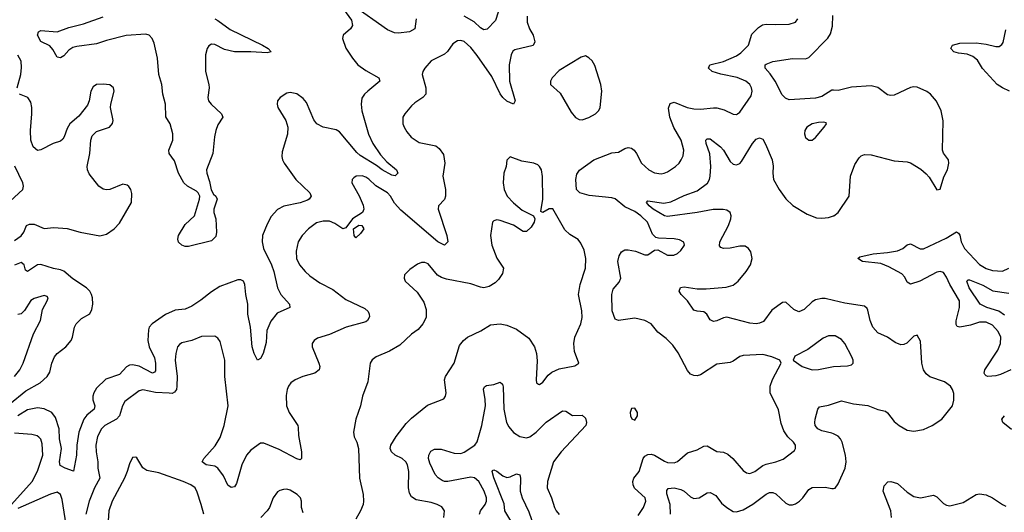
# Model space of a CAD drawing. Header units: inches. Extents: x 2143765 to 2212928, y 878963 to 1017374.
# Tile 136 of 256: x 2155042 to 2161042, y 956781 to 959785. Entities that reach past the tile are written whole.
import ezdxf

# ---------------------------------------------------------------- set-up
doc = ezdxf.new("R2010")
doc.units = ezdxf.units.IN
doc.header["$MEASUREMENT"] = 0
doc.layers.add('C1955', color=7, linetype='Continuous')
doc.layers.add('C1965', color=7, linetype='Continuous')

msp = doc.modelspace()

# ---------------------------------------------------------------- linework, layer by layer
at = {"layer": 'C1955', "color": 5}
for points, elevation in [([(2157458, 959790), (2157450.1, 959729.9), (2157416.3, 959710), (2157350, 959702.5), (2157324.9, 959704.9), (2157282.3, 959722.3), (2157070, 959872.7)], 420), ([(2157014.8, 959850), (2157062.8, 959782.7), (2157070.3, 959750.3), (2157057.1, 959730), (2157012.7, 959690), (2157008.5, 959670), (2157030, 959610.7), (2157068.9, 959550), (2157102.8, 959510), (2157150, 959474.2), (2157230.3, 959430), (2157235.3, 959410), (2157162.6, 959350), (2157142, 959330), (2157127.1, 959307.1), (2157122.3, 959270), (2157125.8, 959230), (2157167.7, 959087.7), (2157193.7, 959030), (2157240.6, 958960.6), (2157278.5, 958918.5), (2157338.7, 958870), (2157345.3, 958850), (2157330, 958833.3), (2157310, 958836.1), (2157251.1, 958870), (2157216.7, 958896.7), (2157116.8, 958956.8), (2157095.1, 958975.1), (2156990, 959102.2), (2156970, 959113.1), (2156890, 959129.9), (2156852.9, 959150), (2156833.9, 959173.9), (2156790, 959279.2), (2156770, 959303.5), (2156730, 959332.1), (2156690, 959342), (2156670, 959338), (2156628.4, 959310), (2156612.4, 959290), (2156610.3, 959270), (2156614.6, 959250), (2156663.9, 959170), (2156676.2, 959130), (2156673, 959087), (2156641.6, 958978.4), (2156639.6, 958950), (2156643.6, 958930), (2156652.9, 958910), (2156725.3, 958810), (2156810.3, 958730), (2156818.7, 958710), (2156806.4, 958690), (2156795.4, 958684.6), (2156751.1, 958668.9), (2156651.3, 958648.7), (2156612.9, 958627.1), (2156574.7, 958585.3), (2156550, 958538.7), (2156522, 958470), (2156518.7, 958430), (2156526.6, 958390), (2156577, 958290), (2156590.7, 958250), (2156611.9, 958150), (2156632.4, 958110), (2156686.7, 958050), (2156688, 958030), (2156610, 957995.1), (2156572.4, 957947.6), (2156547.2, 957890), (2156542.8, 957817.2), (2156526, 957750), (2156510, 957719), (2156490, 957709), (2156470, 957749.2), (2156458, 957790), (2156447.3, 957910), (2156432.6, 957990), (2156432, 958050), (2156419.3, 958110), (2156414.1, 958170), (2156405.1, 958190), (2156390, 958199.8), (2156370, 958199.8), (2156261.7, 958158.3), (2156210, 958126.3), (2156145.9, 958074.1), (2156090, 958038.1), (2156050, 958019.8), (2155990, 958014), (2155930, 957988), (2155848.5, 957931.5), (2155830.3, 957910), (2155825.6, 957894.4), (2155822.5, 957830), (2155830.9, 957790), (2155862.7, 957722.7), (2155869.5, 957690), (2155870, 957645.1), (2155863.5, 957636.5), (2155850, 957630.8), (2155770, 957672.3), (2155730, 957681.1), (2155710, 957678), (2155692.4, 957667.6), (2155650, 957622.5), (2155565.8, 957594.2), (2155510, 957537.8), (2155492.6, 957510), (2155487.5, 957490), (2155488.3, 957468.3), (2155499.4, 957430), (2155495.6, 957410), (2155450, 957373.2), (2155433.2, 957350), (2155401.1, 957270), (2155389.1, 957190.9), (2155388.2, 957130), (2155370, 957032.7), (2155319.7, 957050), (2155287.3, 957067.3), (2155284.7, 957090), (2155295.8, 957170), (2155284.8, 957230), (2155281.5, 957290), (2155259.9, 957359.9), (2155236.8, 957390), (2155190, 957411.8), (2155150, 957419.2), (2155090, 957406), (2155030, 957368.9)], 420), ([(2156230, 959789.5), (2156250, 959780.9), (2156324.9, 959724.9), (2156520.4, 959630), (2156556.3, 959610), (2156573.4, 959590), (2156550, 959583.9), (2156450, 959589.9), (2156350, 959589), (2156290, 959604), (2156230, 959633.8), (2156210, 959635.7), (2156193.6, 959626.4), (2156183.2, 959610), (2156174, 959570), (2156174.5, 959470), (2156195.2, 959390), (2156196.5, 959370), (2156188.5, 959310), (2156192, 959290), (2156207.5, 959270), (2156271.3, 959210), (2156279.6, 959190), (2156250, 959143.5), (2156236.8, 959110), (2156227.9, 959070), (2156218.5, 958970), (2156180.5, 958870), (2156181.5, 958850), (2156198.6, 958798.6), (2156207.8, 958747.8), (2156222.1, 958722.1), (2156236, 958710), (2156244.9, 958690), (2156224.9, 958630), (2156224.9, 958610), (2156236.8, 958570), (2156241.2, 958490), (2156236.6, 958463.4), (2156210, 958436.5), (2156070, 958402), (2156050, 958402), (2156029.7, 958409.7), (2156010, 958429.2), (2156006.2, 958446.2), (2156008.8, 958468.8), (2156050, 958535.9), (2156107.7, 958590), (2156137.5, 958690), (2156138.7, 958710), (2156128.3, 958730), (2156118.5, 958738.5), (2156064.5, 958770), (2156041.7, 958790), (2156010, 958849.8), (2155984.6, 958924.6), (2155952.1, 958970), (2155949.7, 958990), (2155975.7, 959050), (2155975, 959090), (2155958.7, 959150), (2155931.7, 959191.7), (2155930.7, 959270), (2155914, 959330), (2155906.9, 959390), (2155888.8, 959450), (2155880.6, 959550), (2155861.1, 959641.1), (2155849.9, 959669.9), (2155830, 959689.9), (2155810, 959696.1), (2155690, 959688.7), (2155570, 959657.9), (2155510, 959636.8), (2155390, 959622.5), (2155365, 959615), (2155340.4, 959599.6), (2155310, 959564.5), (2155290, 959551.7), (2155270, 959555.8), (2155243.5, 959603.5), (2155224.9, 959624.9), (2155170, 959652), (2155150.8, 959690), (2155156.4, 959710), (2155170, 959718.2), (2155270, 959711.4), (2155342.1, 959737.9), (2155430, 959759.2), (2155550, 959802.9)], 380), ([(2158133.4, 959806.6), (2158134, 959770), (2158147.5, 959730), (2158170.2, 959690), (2158181.3, 959650), (2158170, 959627.4), (2158059, 959601), (2158047.2, 959592.8), (2158036.5, 959570), (2158025.1, 959510), (2158026.8, 959410), (2158060.3, 959290), (2158050.8, 959270), (2158010, 959289.1), (2157986.1, 959310), (2157970, 959332.4), (2157919.4, 959439.4), (2157830, 959566.6), (2157790, 959615.3), (2157750, 959651), (2157730, 959657.4), (2157710, 959656.3), (2157681.3, 959638.7), (2157648.4, 959591.6), (2157630, 959574.3), (2157550, 959534.5), (2157510.7, 959490), (2157497.3, 959470), (2157494, 959450), (2157517, 959370), (2157516.4, 959330), (2157499.1, 959310), (2157450, 959278.7), (2157430, 959260.7), (2157388.2, 959210), (2157377.1, 959190), (2157375.8, 959150), (2157383.7, 959130), (2157400.5, 959100.5), (2157428.1, 959068.1), (2157476.3, 959036.3), (2157576.5, 959016.5), (2157598.7, 958998.7), (2157624, 958964), (2157631.7, 958910), (2157620.3, 958830), (2157637, 958750), (2157636.5, 958710), (2157630, 958689.6), (2157592.7, 958650), (2157592.2, 958630), (2157643.7, 958470), (2157650.3, 958429.7), (2157630, 958409.8), (2157590, 958431.1), (2157363.8, 958623.8), (2157326.3, 958666.3), (2157301.7, 958710), (2157282.9, 958730), (2157212.7, 958772.7), (2157170, 958811.9), (2157150, 958825.4), (2157127.8, 958832.3), (2157091.3, 958830), (2157078.7, 958821.3), (2157066.8, 958810), (2157065.5, 958790), (2157111.1, 958711.1), (2157133.9, 958653.9), (2157138.8, 958630), (2157130.2, 958610), (2157070.2, 958570), (2157030, 958515.8), (2157010.2, 958509.8), (2156962.5, 958542.5), (2156930, 958556.8), (2156890, 958557.6), (2156850, 958545.7), (2156801.3, 958510), (2156763.1, 958470), (2156739.5, 958430), (2156725.7, 958374.3), (2156728.9, 958330), (2156747.4, 958290), (2156780.3, 958250), (2156810, 958222.6), (2156870, 958180.9), (2156950, 958139.6), (2157030, 958078.3), (2157144.4, 958024.4), (2157165.1, 958005.1), (2157172, 957990), (2157173, 957973), (2157161.3, 957950), (2157150, 957943.1), (2157030.1, 957909.9), (2156930, 957866.2), (2156857.2, 957842.8), (2156836.3, 957830), (2156823.8, 957810), (2156823.7, 957790), (2156864.6, 957690), (2156870.3, 957670), (2156866.4, 957650), (2156840.7, 957630), (2156766.8, 957610), (2156720.5, 957590), (2156694, 957570), (2156680.3, 957550), (2156671.6, 957530), (2156666.1, 957493.9), (2156667.1, 957430), (2156682.8, 957390), (2156735.8, 957310), (2156739, 957299), (2156741.5, 957250), (2156758.7, 957150), (2156758.8, 957110), (2156755.2, 957104.8), (2156750, 957101.2), (2156730, 957107.6), (2156623.5, 957163.5), (2156530, 957203.9), (2156510, 957202.7), (2156450, 957160.4), (2156423.8, 957130), (2156395, 957070), (2156363.5, 956956.5), (2156350, 956937.6), (2156330, 956933.6), (2156310, 956947), (2156283.6, 957003.6), (2156250, 957051.1), (2156230, 957062.7), (2156177.2, 957070), (2156153.6, 957090), (2156163.5, 957110), (2156232.6, 957187.4), (2156262.7, 957237.3), (2156287.3, 957310), (2156312.3, 957430), (2156291.6, 957610), (2156291.9, 957710), (2156263, 957823), (2156250, 957842.7), (2156230, 957855.1), (2156150, 957852.8), (2156090.2, 957829.8), (2156030, 957814), (2156014.8, 957805.2), (2156003.6, 957790), (2155992.3, 957750), (2155988.4, 957710), (2156001.3, 957610), (2156000.2, 957550), (2155996.2, 957530), (2155985.5, 957514.5), (2155970, 957506.8), (2155953, 957507), (2155870, 957511.5), (2155791.5, 957528.5), (2155770, 957521.7), (2155682.6, 957457.4), (2155668.6, 957431.4), (2155650.2, 957370), (2155632.2, 957350), (2155560.9, 957310), (2155540.7, 957290), (2155516.2, 957243.8), (2155505.7, 957190), (2155506.9, 957150), (2155518, 957090), (2155518.3, 957050), (2155530.7, 956990), (2155496.8, 956930), (2155464.7, 956850), (2155443.9, 956770)], 440), ([(2157957.8, 959830), (2157940.5, 959779.5), (2157890, 959726.2), (2157870, 959723.5), (2157850, 959734.6), (2157811.7, 959771.7), (2157750, 959806.5)], 420), ([(2160000, 959354.8), (2159990, 959355), (2159930, 959317.6), (2159890, 959306.4), (2159730, 959296.2), (2159707.2, 959307.2), (2159687.7, 959327.7), (2159645, 959410), (2159615, 959455), (2159584.7, 959490), (2159584.4, 959495.6), (2159585.1, 959510), (2159590, 959514.4), (2159630.8, 959529.2), (2159750, 959548.2), (2159830, 959546.9), (2159850, 959554), (2159967.1, 959672.9), (2159981.6, 959698.4), (2159994.1, 959745.9), (2159996.9, 959810)], 420), ([(2158810, 956762), (2158842.4, 956810), (2158858, 956850), (2158853, 956870), (2158788.6, 956928.6), (2158779.8, 956950), (2158777.8, 956970), (2158783.9, 956990), (2158816.2, 957030), (2158840.6, 957110), (2158850, 957123.6), (2158870, 957135), (2158890, 957136.2), (2158910, 957130.2), (2158970, 957092.4), (2158990, 957084.7), (2159030, 957083.1), (2159050, 957090.4), (2159110, 957143.8), (2159170, 957163.1), (2159210, 957184.6), (2159230, 957186.3), (2159290, 957151.5), (2159330, 957147.9), (2159356.3, 957136.3), (2159387.2, 957110), (2159450, 957035.8), (2159470, 957022), (2159490, 957018), (2159522, 957030), (2159570, 957066.7), (2159590, 957075.8), (2159650, 957088.8), (2159694.6, 957105.4), (2159762.5, 957157.5), (2159769.3, 957170), (2159769.3, 957190), (2159757, 957210), (2159721.7, 957241.7), (2159698.8, 957278.8), (2159682.1, 957322.1), (2159665.4, 957405.4), (2159614.2, 957510), (2159615.4, 957550), (2159628.6, 957591.4), (2159680.9, 957690), (2159674, 957710), (2159624, 957730), (2159570, 957743.5), (2159450, 957738), (2159430, 957731.5), (2159390, 957702.9), (2159370, 957695.1), (2159290, 957684.5), (2159190, 957619.7), (2159170, 957613), (2159150, 957614.7), (2159130, 957624.7), (2159110, 957645.6), (2159053.9, 957753.9), (2159021, 957801), (2158981.8, 957841.8), (2158930, 957880.7), (2158889.4, 957930), (2158850.9, 957950.9), (2158790, 957965.7), (2158691.3, 957951.3), (2158670, 957959.5), (2158652.4, 958010), (2158649.8, 958110.2), (2158658.2, 958141.8), (2158695.2, 958184.8), (2158705.1, 958210), (2158686.2, 958310), (2158693.9, 958346.1), (2158709.8, 958370.2), (2158730, 958381.7), (2158750, 958382.7), (2158793.2, 958373.2), (2158850, 958351.8), (2158870, 958350.4), (2158910, 958379.1), (2158930, 958382.4), (2158990, 958348.9), (2159028.7, 958348.7), (2159050, 958359.3), (2159070, 958377.3), (2159092.7, 958410), (2159089.3, 958429.3), (2159062, 958442), (2159029.7, 958449.7), (2158933.4, 958453.4), (2158917.7, 958457.7), (2158897.4, 958477.4), (2158867.7, 958550), (2158827.6, 958590), (2158790, 958615.2), (2158730, 958644.8), (2158670, 958692.6), (2158650, 958699.6), (2158512.5, 958712.5), (2158455.1, 958730), (2158434.7, 958750), (2158430.9, 958810), (2158437, 958843), (2158452.4, 958867.6), (2158540.5, 958930), (2158650, 958972.4), (2158690, 958977.3), (2158730, 958999.7), (2158750, 959005.2), (2158770, 959002.4), (2158786, 958990), (2158800.8, 958970), (2158830.4, 958910), (2158874.9, 958870), (2158910, 958850.3), (2158950, 958845.7), (2158968.7, 958850), (2158990, 958858.4), (2159038.4, 958890), (2159060.5, 958910), (2159073, 958930), (2159084.6, 958955.4), (2159088.5, 958990), (2159072.5, 959050), (2159027.2, 959127.2), (2159002.7, 959190), (2158995.2, 959244.8), (2159005.6, 959274.4), (2159030, 959282.7), (2159108.2, 959250), (2159150, 959241.3), (2159190, 959238.5), (2159270, 959248.6), (2159290, 959246.8), (2159335.4, 959235.4), (2159390, 959208.7), (2159410, 959206.4), (2159416, 959210), (2159430, 959220.5), (2159498.4, 959321.6), (2159504.5, 959350), (2159501.2, 959370), (2159490.8, 959390), (2159466, 959410), (2159412.9, 959432.9), (2159313.5, 959453.5), (2159260.9, 959470), (2159238, 959490), (2159246.6, 959510), (2159330, 959529.1), (2159410, 959565.5), (2159437, 959583), (2159483.5, 959630), (2159503.8, 959696.2), (2159543.3, 959736.7), (2159567.1, 959752.9), (2159590, 959758.7), (2159650, 959754.9), (2159730, 959758), (2159769.3, 959770), (2159783.6, 959790)], 440), ([(2155027.2, 959370), (2155047.7, 959450), (2155053.3, 959493.3), (2155050, 959531.8), (2155030, 959568.4)], 420), ([(2155010, 958438.2), (2155050, 958466.2), (2155067, 958490), (2155082.6, 958530), (2155100.7, 958539.3), (2155130, 958538.3), (2155190, 958512.7), (2155250, 958518.2), (2155330, 958511.7), (2155411, 958490), (2155530, 958467.1), (2155570, 958477.3), (2155616.9, 958510), (2155650, 958543.7), (2155722.4, 958670), (2155725.4, 958725.4), (2155718, 958750), (2155707.6, 958767.6), (2155696.3, 958776.3), (2155670, 958782.9), (2155590.2, 958749.8), (2155570, 958746.8), (2155550, 958750.8), (2155524.2, 958770), (2155465.1, 958845.1), (2155454.5, 958870), (2155453.3, 958890), (2155469.9, 958970), (2155474.4, 959050), (2155483.3, 959076.7), (2155510, 959102.8), (2155589.7, 959130.3), (2155608.2, 959151.8), (2155610.9, 959170), (2155596, 959250), (2155596.2, 959270), (2155616.4, 959350), (2155613.7, 959370), (2155590, 959387.3), (2155550, 959392.7), (2155510, 959389.8), (2155490, 959376.4), (2155475.6, 959350), (2155465, 959290), (2155455.8, 959264.2), (2155402.7, 959197.3), (2155347.8, 959150), (2155330, 959122), (2155313, 959070), (2155304.2, 959055.8), (2155290, 959044.5), (2155246, 959030), (2155170, 958991.8), (2155150, 958988), (2155123.5, 959010), (2155109.1, 959050), (2155107, 959110), (2155116.3, 959210), (2155115.9, 959250), (2155110, 959282), (2155090.8, 959310), (2155039.5, 959330)], 420), ([(2160000, 958072.6), (2159950, 958084.5), (2159930, 958085.1), (2159890, 958076), (2159870, 958064.8), (2159821.2, 958018.8), (2159790, 958004.2), (2159758.5, 958018.5), (2159710, 958062.4), (2159690, 958061.3), (2159625.8, 958014.2), (2159574.3, 957945.7), (2159550, 957934.4), (2159530, 957931.5), (2159490, 957934.6), (2159350, 957972.3), (2159330, 957967.7), (2159290, 957948.6), (2159270, 957945.7), (2159250, 957955.6), (2159229.6, 957990), (2159210, 958004), (2159170, 958007.1), (2159150, 958014.7), (2159111.9, 958070), (2159072, 958110), (2159060.9, 958130), (2159067.7, 958152.3), (2159090, 958156.9), (2159170, 958144.3), (2159224.9, 958144.9), (2159346.2, 958153.8), (2159390, 958166.5), (2159419.7, 958190), (2159468.4, 958250), (2159494.5, 958290), (2159504.4, 958330), (2159496.9, 958370), (2159483.6, 958390), (2159463.3, 958403.3), (2159430, 958404.5), (2159370, 958391.3), (2159330, 958389), (2159315.1, 958395.1), (2159306.6, 958406.6), (2159309, 958430), (2159360.2, 958530), (2159375.2, 958570), (2159377.7, 958590), (2159370.9, 958610), (2159350, 958623.1), (2159328.5, 958628.5), (2159267.7, 958627.7), (2159170, 958608.6), (2158990, 958585.8), (2158970, 958589.9), (2158902.3, 958630), (2158877.4, 958650), (2158861.5, 958670), (2158870, 958679.6), (2158966.9, 958666.9), (2159010, 958674.3), (2159090, 958713.4), (2159170, 958740.6), (2159231.9, 958788.1), (2159245.2, 958810), (2159249.9, 958830), (2159252.7, 958890), (2159246.9, 958966.9), (2159224.6, 959030), (2159223.5, 959050), (2159230, 959059.5), (2159250, 959058.3), (2159311.7, 959010), (2159330.2, 958990), (2159370, 958920.3), (2159390, 958904.4), (2159410, 958900.2), (2159430, 958907.6), (2159440.4, 958919.6), (2159506.3, 959030), (2159530, 959056.1), (2159550, 959064.9), (2159570, 959057), (2159586.7, 959026.7), (2159626.4, 958930), (2159632.8, 958892.8), (2159630.2, 958849.8), (2159635.5, 958810), (2159668.6, 958750), (2159710, 958693.2), (2159753, 958653), (2159839.3, 958599.3), (2159897.6, 958577.6), (2159930, 958574.2), (2159970, 958578.9), (2160000, 958589)], 420), ([(2157626, 956750), (2157629.6, 956790), (2157614, 956814), (2157586, 956830), (2157550, 956842), (2157457.8, 956857.8), (2157430, 956875.6), (2157417.3, 956897.3), (2157410.7, 956930), (2157412.3, 957030), (2157404.8, 957070), (2157394, 957090), (2157372.4, 957110), (2157330.6, 957130.6), (2157307.3, 957150), (2157298.7, 957170), (2157303, 957190), (2157335.9, 957244.1), (2157397.5, 957322.5), (2157430, 957356.5), (2157526.2, 957433.8), (2157626.6, 957473.4), (2157637.2, 957490), (2157640.9, 957510), (2157631.1, 957590), (2157636.9, 957610), (2157689.7, 957690), (2157721.8, 957798.2), (2157745.1, 957830), (2157770.6, 957849.4), (2157851.9, 957888.1), (2157910, 957923.8), (2157970, 957930.6), (2158010, 957921.6), (2158070, 957898.3), (2158143.4, 957843.4), (2158177.8, 957790), (2158190.3, 957750), (2158195.6, 957704.4), (2158188.5, 957588.5), (2158191, 957571), (2158202.8, 957562.8), (2158210, 957561), (2158230, 957574), (2158262.5, 957617.5), (2158284.5, 957635.5), (2158330, 957655.8), (2158424.7, 957675.3), (2158448, 957690), (2158422.4, 957762.4), (2158418.9, 957810), (2158425.4, 957850), (2158461.1, 957930), (2158469.7, 957970), (2158466.4, 958010), (2158447.1, 958110), (2158457.4, 958170), (2158489.8, 958270), (2158492.2, 958330), (2158480.6, 958380.6), (2158461.7, 958421.7), (2158445.4, 958445.4), (2158394.3, 958474.3), (2158363.5, 958503.5), (2158290, 958632.3), (2158268.5, 958631.5), (2158230, 958609.2), (2158216.4, 958616.4), (2158228.8, 958691.2), (2158228.4, 958828.4), (2158220.5, 958870), (2158210, 958889.3), (2158199.3, 958899.3), (2158175.3, 958910), (2158101.7, 958921.7), (2158030, 958949), (2158010.7, 958929.3), (2158006, 958890), (2157992.7, 958850), (2157988, 958790), (2157994.4, 958750), (2158012.7, 958710), (2158050, 958667.7), (2158103.9, 958623.9), (2158172, 958590), (2158181, 958570), (2158176, 958550), (2158159.3, 958520.7), (2158130, 958492.7), (2158110, 958492.7), (2158050, 958532.3), (2157970, 958560.9), (2157950, 958565.2), (2157930, 958559), (2157922.8, 958550), (2157910.4, 958470), (2157918, 958410), (2157950, 958330.6), (2157988.8, 958270), (2157982.7, 958237.3), (2157959, 958201), (2157938.9, 958181.1), (2157902.4, 958157.6), (2157870, 958150.6), (2157850, 958153.7), (2157790, 958174.9), (2157642.4, 958202.4), (2157612.5, 958212.5), (2157587.6, 958227.6), (2157530, 958295.8), (2157510, 958304.7), (2157490, 958304.2), (2157464.9, 958295.1), (2157418.8, 958261.2), (2157387.3, 958230), (2157384.9, 958210), (2157390.7, 958190), (2157462.9, 958122.9), (2157503.4, 958063.4), (2157518.3, 958018.3), (2157518.4, 957970), (2157497.6, 957930), (2157470, 957895.6), (2157430, 957867), (2157358.7, 957801.3), (2157295.6, 957764.4), (2157214, 957730), (2157189.1, 957710.9), (2157177.1, 957690), (2157163.4, 957576.6), (2157130.5, 957490), (2157118.3, 957430), (2157090.2, 957350), (2157075.8, 957270), (2157080.8, 957240.8), (2157096.4, 957210), (2157106.4, 957170), (2157113.1, 956990), (2157134.3, 956890), (2157136.9, 956850), (2157134.3, 956830), (2157118.3, 956790), (2157090, 956740.7)], 460), ([(2154930.5, 958629.5), (2155060.7, 958750), (2155065.6, 958770), (2155060.5, 958790), (2155011.6, 958891.6)], 440), ([(2154979.9, 957440.1), (2155078.3, 957521.7), (2155165.8, 957570), (2155208.9, 957610), (2155224.9, 957635.1), (2155237.8, 957690), (2155254.7, 957730), (2155270.6, 957749.4), (2155323.5, 957790), (2155354.6, 957830), (2155363.1, 957850), (2155375.5, 957910), (2155384.8, 957930), (2155417.5, 957962.5), (2155470, 957992.2), (2155481.2, 958018.8), (2155486.4, 958050), (2155485.6, 958090), (2155480.2, 958110), (2155468.9, 958130), (2155448.9, 958150), (2155364.9, 958204.9), (2155310, 958252.3), (2155290, 958259.7), (2155247.1, 958267.1), (2155170, 958293.2), (2155149.7, 958290.3), (2155089.1, 958249.1), (2155077.6, 958257.6), (2155069.8, 958290), (2155050, 958304.6), (2155010, 958288)], 420), ([(2155010, 957609.2), (2155042, 957650), (2155062.8, 957690), (2155126.6, 957870), (2155168.2, 957950), (2155181.6, 958018.4), (2155209.4, 958070), (2155215.1, 958090), (2155210, 958097.2), (2155190, 958103.7), (2155130, 958084.2), (2155110, 958072.8), (2155070, 958011.3), (2155050, 957992.4), (2155030, 957987.3)], 440), ([(2160000, 957857.3), (2159970, 957856.9), (2159937.5, 957842.5), (2159844.9, 957775.1), (2159765.9, 957734.2), (2159754, 957710), (2159810, 957670.4), (2159870, 957650.3), (2159910, 957652.9), (2159990, 957669.1), (2160000, 957669.6)], 440), ([(2157844.3, 956770), (2157849.9, 956790), (2157878.9, 956830), (2157886.4, 956850), (2157885.2, 956870), (2157871.8, 956910), (2157839.3, 956970), (2157812.1, 956992.1), (2157790, 956995.9), (2157650, 956969.1), (2157630, 956969.8), (2157615.9, 956975.9), (2157591.8, 956991.8), (2157573, 957013), (2157540.4, 957080.4), (2157532.7, 957110), (2157533.8, 957130), (2157546, 957154), (2157570, 957166), (2157610, 957166.2), (2157690, 957141.6), (2157730, 957140.1), (2157750, 957148.3), (2157815.4, 957190), (2157830, 957212.2), (2157856.9, 957310), (2157879.2, 957430), (2157878.3, 957470), (2157868.2, 957531.8), (2157873.6, 957546.4), (2157886.3, 957553.7), (2157930, 957561.3), (2157970, 957574.9), (2157982.9, 957562.9), (2157987, 957547), (2157991.6, 957410), (2158008, 957330), (2158022.7, 957302.7), (2158050, 957268), (2158090, 957243.7), (2158130, 957236.5), (2158150, 957241.8), (2158188.7, 957270), (2158250, 957332), (2158350, 957400.3), (2158370, 957398), (2158410, 957371.7), (2158470, 957374.4), (2158490, 957356.3), (2158496.1, 957330), (2158491.3, 957310), (2158340.6, 957150), (2158295.4, 957090), (2158257.4, 956970), (2158256.5, 956930), (2158282.3, 956870), (2158300.7, 956810), (2158310.3, 956790), (2158328.6, 956768.6)], 440), ([(2160000, 957259.6), (2159990, 957264.1), (2159930, 957277.4), (2159906, 957290), (2159889.8, 957310), (2159886.6, 957330), (2159889.8, 957350.2), (2159904.2, 957410), (2159916.1, 957423.9), (2159970, 957435.2), (2160000, 957445.1)], 420), ([(2154992.1, 956830), (2155117.7, 956970), (2155150, 957031.6), (2155182.8, 957130), (2155178.7, 957198.7), (2155170, 957227), (2155159.3, 957239.3), (2155147.9, 957247.9), (2155115.3, 957255.3), (2155010, 957263.1)], 440), ([(2156163.7, 956770), (2156148.1, 956830), (2156124.1, 956904.1), (2156110.8, 956930), (2156085.4, 956950), (2156036.9, 956970), (2155890, 957022), (2155815.8, 957035.8), (2155791.8, 957051.8), (2155754.6, 957114.6), (2155750, 957118), (2155730, 957115.3), (2155710, 957078), (2155697.1, 957030), (2155679.5, 956990), (2155604.2, 956850), (2155584.5, 956790), (2155580.7, 956730)], 460), ([(2158035.4, 956730), (2157998.7, 956790), (2157994.2, 956834.2), (2157930, 956992.7), (2157920.7, 957030), (2157923.5, 957036.5), (2157930, 957040.5), (2157950, 957032), (2157984.9, 957004.9), (2158010, 956994.7), (2158030, 956997.3), (2158070, 957016), (2158090.2, 957010.2), (2158094.2, 956990), (2158092.1, 956910), (2158103.9, 956870), (2158144, 956784), (2158190.8, 956650)], 420), ([(2156770, 956778), (2156759.7, 956810), (2156759.3, 956850), (2156751.9, 956870), (2156733.3, 956890), (2156690, 956917.3), (2156670, 956922), (2156650, 956921.6), (2156626, 956914), (2156613.2, 956906.8), (2156586, 956870), (2156564.4, 956810), (2156550.2, 956789.8), (2156510.4, 956750)], 460), ([(2159006.9, 956770), (2159004.6, 956830), (2158985.2, 956894.8), (2158984.8, 956915.2), (2158992.2, 956927.7), (2159029.8, 956930.2), (2159070, 956921.1), (2159090.3, 956910), (2159130, 956875.5), (2159150, 956865.8), (2159182, 956870), (2159230, 956899.5), (2159250, 956902.6), (2159283.5, 956883.5), (2159318, 956838), (2159350, 956810.2), (2159390, 956786.5), (2159410, 956783.6), (2159450, 956796.5), (2159510, 956831), (2159590, 956892.8), (2159610, 956902), (2159630, 956902.2), (2159650, 956893.4), (2159710, 956836.5), (2159730, 956827.1), (2159750, 956827.2), (2159770, 956834.2), (2159793.1, 956850), (2159813.3, 956870), (2159850, 956920.2), (2159870, 956932.1), (2159950, 956934.2), (2159990, 956926.7), (2160000, 956927.4)], 420), ([(2155324.4, 956704.4), (2155299.8, 956859.8), (2155289.9, 956889.9), (2155270, 956903.5), (2155230, 956892.2), (2155030, 956804.9)], 440)]:
    msp.add_lwpolyline(points, dxfattribs=dict(at, elevation=elevation))
for points, elevation in [([(2158490, 959564), (2158462.5, 959557.5), (2158330, 959475.1), (2158286, 959430), (2158276, 959410), (2158276, 959390), (2158336, 959336), (2158402, 959222), (2158428.5, 959188.5), (2158450, 959177.1), (2158470, 959174.9), (2158510, 959188.2), (2158550, 959210.6), (2158570, 959231), (2158578.4, 959250), (2158589.2, 959350), (2158583.7, 959390), (2158545.8, 959505.8), (2158530, 959533.2), (2158510, 959553.2)], 460), ([(2159940.2, 959160.2), (2159910, 959158.7), (2159870, 959149.5), (2159837.3, 959130), (2159826, 959110), (2159823, 959090), (2159830, 959066), (2159850, 959050.8), (2159870, 959050.8), (2159890, 959067.3), (2159943.7, 959130), (2159957.2, 959150), (2159955.5, 959155.5)], 440), ([(2157090, 958454.5), (2157079.7, 958470), (2157075.8, 958510), (2157107.3, 958532.7), (2157126.8, 958530), (2157139.5, 958510), (2157118.7, 958481.3)], 440), ([(2158790, 957417.2), (2158770, 957415.3), (2158760.7, 957390), (2158764, 957370), (2158770.9, 957350.9), (2158790, 957344), (2158806, 957370), (2158806, 957390)], 460)]:
    msp.add_lwpolyline(points, close=True, dxfattribs=dict(at, elevation=elevation))
at = {"layer": 'C1965', "color": 5}
for points, elevation in [([(2161073.1, 959350), (2161030, 959368.9), (2160997.8, 959390), (2160907.6, 959487.6), (2160877.4, 959537.4), (2160850, 959560.3), (2160815.2, 959575.2), (2160761.5, 959581.5), (2160734.5, 959590), (2160716, 959610), (2160725.2, 959630), (2160770, 959642), (2160870, 959644.2), (2160930, 959635.9), (2160990, 959620.7), (2161010, 959620.8), (2161027.1, 959632.9), (2161033.9, 959646.1), (2161050, 959722.8)], 380), ([(2160000, 958589), (2160002.9, 958590), (2160029.8, 958610.2), (2160095.6, 958710), (2160105.1, 958830), (2160130, 958902), (2160156.4, 958943.6), (2160170, 958955.5), (2160190, 958963.1), (2160230, 958961.1), (2160370, 958924.5), (2160450, 958918.2), (2160470, 958911.3), (2160532.8, 958872.8), (2160566, 958846), (2160584.2, 958824.2), (2160630, 958747.3), (2160650, 958751.3), (2160673.8, 958826.2), (2160694.5, 958870), (2160704.4, 958910), (2160701.1, 958930), (2160670.7, 958970.7), (2160664.6, 958990), (2160668.1, 959168.1), (2160656.5, 959230), (2160627.3, 959287.3), (2160592.1, 959330), (2160570, 959347.4), (2160510, 959372.9), (2160490, 959375.1), (2160470, 959372), (2160370, 959325), (2160350, 959322), (2160330, 959327.2), (2160270, 959372), (2160230, 959382.2), (2160110, 959373.5), (2160030, 959354.2), (2160000, 959354.8)], 420), ([(2161081.3, 957650), (2161018.9, 957621.1), (2160990, 957613.7), (2160942, 957610), (2160930, 957612.6), (2160921.9, 957621.9), (2160917.8, 957630), (2160922.4, 957650), (2161002.5, 957770), (2161019.2, 957810), (2161020.6, 957850), (2161004.7, 957884.7), (2160970, 957922.6), (2160930, 957941.6), (2160890, 957940.2), (2160836.5, 957923.5), (2160770, 957909.8), (2160753.7, 957913.7), (2160747.6, 957927.6), (2160748.3, 957948.3), (2160768.3, 958030), (2160767.9, 958070), (2160709.9, 958170), (2160690, 958215.6), (2160670, 958244.6), (2160650, 958250.5), (2160630, 958246.2), (2160526.2, 958190), (2160470, 958172.6), (2160450, 958184.2), (2160436.1, 958216.1), (2160416.4, 958236.4), (2160338.4, 958278.4), (2160290, 958298.1), (2160177, 958310), (2160149.4, 958330), (2160161, 958339), (2160242.3, 958357.7), (2160330, 958365), (2160390, 958376.4), (2160422.2, 958390), (2160450, 958412.9), (2160470, 958418.5), (2160528.5, 958388.5), (2160550, 958388.4), (2160687.4, 958452.6), (2160750, 958492), (2160763.1, 958483.1), (2160770, 958470.5), (2160778.3, 958430), (2160799.3, 958390), (2160890, 958292.2), (2160930, 958267.8), (2160970, 958255.8), (2161030, 958252.2), (2161069.9, 958270.1)], 380), ([(2161043.1, 957983.1), (2161008.2, 958008.2), (2160934.7, 958030), (2160895.1, 958050), (2160827.7, 958150), (2160813.2, 958190), (2160822, 958198), (2160830, 958198.4), (2160910, 958166), (2160972.1, 958132.1), (2161070, 958118.2)], 360), ([(2160000, 957445.1), (2160050, 957461.5), (2160123.4, 957443.4), (2160210, 957432.2), (2160270, 957408), (2160317.8, 957397.8), (2160330, 957388.4), (2160370, 957335.3), (2160400.3, 957310), (2160450, 957282.3), (2160490, 957276.9), (2160550, 957285.7), (2160602, 957310), (2160660.7, 957350), (2160726.3, 957430), (2160734.6, 957465.4), (2160733.5, 957506.5), (2160726.8, 957530), (2160714, 957550), (2160676.3, 957576.3), (2160588.1, 957608.1), (2160564.8, 957624.8), (2160549.2, 957649.2), (2160539.9, 957690), (2160530, 957824), (2160510, 957860.9), (2160490, 957856.2), (2160447.4, 957812.6), (2160430, 957804.4), (2160410, 957803.1), (2160377.3, 957817.3), (2160329.6, 957850), (2160270, 957875.9), (2160239.5, 957910), (2160224.1, 957950), (2160210, 958013.2), (2160204.9, 958024.9), (2160190, 958037.4), (2160070, 958055.9), (2160000, 958072.6)], 420), ([(2160000, 957669.6), (2160086, 957674), (2160110, 957680.7), (2160121.2, 957690), (2160119.5, 957710), (2160111.6, 957730), (2160069.6, 957810), (2160050, 957835.6), (2160010, 957857.4), (2160000, 957857.3)], 440), ([(2161085.4, 957285.4), (2161033.5, 957330), (2161026.3, 957350), (2161042.2, 957370)], 380), ([(2160000, 956927.4), (2160010, 956928), (2160030, 956955.5), (2160071.5, 957050), (2160078.7, 957090), (2160073.9, 957130), (2160053.1, 957210), (2160044, 957230), (2160030, 957246), (2160000, 957259.6)], 420), ([(2160354.5, 956750), (2160349.3, 956790), (2160302.9, 956910), (2160310, 956942.4), (2160332.7, 956967.3), (2160350, 956970.2), (2160390, 956958), (2160450, 956904.5), (2160490, 956877.5), (2160530, 956870.2), (2160610, 956886.3), (2160630, 956874.9), (2160670, 956834.7), (2160690, 956824.3), (2160710, 956820.6), (2160790, 956841.7), (2160869.7, 956890), (2160890, 956894.1), (2160930, 956887.4), (2160970, 956869.4), (2161030, 956829.1), (2161050, 956819.6)], 380)]:
    msp.add_lwpolyline(points, dxfattribs=dict(at, elevation=elevation))

doc.saveas('drawing.dxf')
